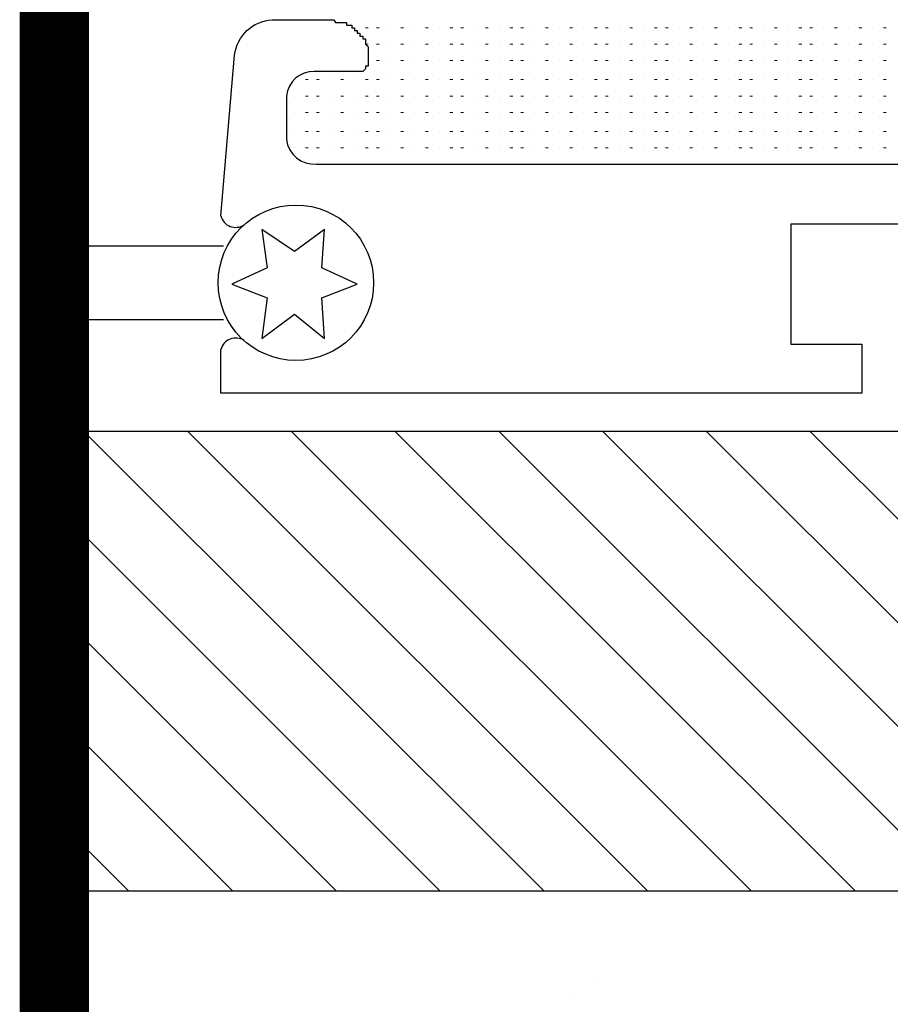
# Model space of a CAD drawing. Header units: centimetres. Extents: x -2854 to 18796, y -762 to 9238.
# Tile 46 of 173: x -2727.54 to -2723.77, y 2787.54 to 2791.8. Entities that reach past the tile are written whole.
import ezdxf
from ezdxf import colors
from ezdxf.entities.mleader import LeaderData, LeaderLine
from ezdxf.math import Vec2, Vec3

# ---------------------------------------------------------------- set-up
doc = ezdxf.new("R2010")
doc.units = ezdxf.units.CM
doc.header["$LTSCALE"] = 0.3
doc.linetypes.add('ACAD_ISO03W100', pattern=[30, 12, -18])
doc.layers.add('KK_NOTE', color=210, linetype='Continuous')
doc.styles.add('KIKO Milano_Light', font='Arial.ttf')

msp = doc.modelspace()

# ---------------------------------------------------------------- hatches: boundary and pattern name
at = {"true_color": 0x939598}
h = msp.add_hatch(dxfattribs=at)
h.set_pattern_fill('ANSI31', color=252, scale=0.1, angle=90)
h.set_pattern_definition([(135, (-2800.75915, 2770.12403), (-0.2245064, -0.2245064), [])])
h.paths.add_polyline_path([(-2727.3898, 2790.0216), (-2714.9765, 2790.0216), (-2714.9765, 2789.5261), (-2711.6021, 2789.5261), (-2711.6021, 2788.0322), (-2727.3898, 2788.0322)])
at = {"ltscale": 0.5, "true_color": 0x939598}
h = msp.add_hatch(dxfattribs=at)
h.set_pattern_fill('AR-CONC', color=252, scale=0.02)
h.set_pattern_definition([(50, (-2988.5523, 2237.5365), (3.643693, -0.318782), [0.381, -4.191]), (355, (-2988.5523, 2237.5365), (-0.704868, 3.821137), [0.3048, -3.352812]), (100.45144, (-2988.2487, 2237.51), (2.938825, 3.502355), [0.3238, -3.561805]), (46.1842, (-2988.5523, 2238.5525), (5.42158, -0.840847), [0.5715, -6.2865]), (96.6356, (-2988.1005, 2238.4825), (4.748083, 4.948522), [0.4857, -5.34271]), (351.1842, (-2988.5523, 2238.5525), (4.748083, 4.94852), [0.4572, -5.029195]), (21, (-2988.0443, 2238.2985), (3.032288, -2.045304), [0.381, -4.191]), (326, (-2988.0443, 2238.2985), (1.23604, 3.68376), [0.3048, -3.3528]), (71.45144, (-2987.7916, 2238.128), (4.268328, 1.638455), [0.3238, -3.561799]), (37.5, (-2988.5523, 2237.5365), (0.061772, 1.6911008), [0, -3.31216, 0, -3.4036, 0, -3.3655]), (7.5, (-2988.5523, 2237.5365), (1.336393, 2.0036115), [0, -1.94056, 0, -3.23596, 0, -1.2827]), (327.5, (-2989.6851, 2237.5365), (2.711812, -0.114575), [0, -1.27, 0, -3.9624, 0, -5.2578]), (317.5, (-2990.1931, 2237.5365), (2.962584, 0.50853), [0, -1.651, 0, -2.63144, 0, -3.7338])])
h.paths.add_polyline_path([(-2727.3898, 2788.0322), (-2691.6385, 2788.0322), (-2691.6385, 2782.7405), (-2727.3898, 2782.7405)])

# ---------------------------------------------------------------- linework, layer by layer
for points in [[(-2726.669, 2790.954), (-2726.6099, 2791.6501, -0.362765), (-2726.4473, 2791.8033)], [(-2726.4473, 2791.8033), (-2726.1798, 2791.8033), (-2726.1735, 2791.7916), (-2726.1616, 2791.7916), (-2726.15, 2791.7916), (-2726.1381, 2791.7916), (-2726.1262, 2791.7916), (-2726.1262, 2791.78), (-2726.1144, 2791.78), (-2726.1027, 2791.78), (-2726.1027, 2791.7681), (-2726.0909, 2791.7681), (-2726.0909, 2791.7562), (-2726.079, 2791.7562), (-2726.079, 2791.7444), (-2726.0674, 2791.7444), (-2726.0674, 2791.7327), (-2726.0555, 2791.7327), (-2726.0555, 2791.7209), (-2726.0436, 2791.7209), (-2726.0436, 2791.709), (-2726.0436, 2791.6974), (-2726.0318, 2791.6855), (-2726.0318, 2791.6736), (-2726.0318, 2791.6618), (-2726.0318, 2791.6501), (-2726.0318, 2791.6383), (-2726.0318, 2791.6264), (-2726.0318, 2791.6148), (-2726.0318, 2791.6029), (-2726.0436, 2791.6029), (-2726.0436, 2791.591), (-2726.0555, 2791.5794), (-2726.0674, 2791.5794), (-2726.079, 2791.5794), (-2726.0909, 2791.5794), (-2726.2653, 2791.5794, 0.3875), (-2726.3858, 2791.4731)], [(-2726.3858, 2791.4731), (-2726.3858, 2791.2844, 0.394994), (-2726.256, 2791.1782), (-2720.3686, 2791.1782, 0.394994), (-2720.2397, 2791.287)]]:
    msp.add_lwpolyline(points, format="xyb")
at = {"color": 252, "lineweight": 0, "true_color": 0x939598}
for points in [[(-2726.0908, 2791.7681), (-2726.0908, 2791.7681)], [(-2726.0319, 2791.7681), (-2726.0437, 2791.7681)], [(-2725.9847, 2791.7681), (-2725.9965, 2791.7681)], [(-2725.9375, 2791.7681), (-2725.9375, 2791.7681)], [(-2725.8785, 2791.7681), (-2725.8904, 2791.7681)], [(-2725.8313, 2791.7681), (-2725.8313, 2791.7681)], [(-2725.7723, 2791.7681), (-2725.7842, 2791.7681)], [(-2725.7251, 2791.7681), (-2725.7251, 2791.7681)], [(-2725.6661, 2791.7681), (-2725.678, 2791.7681)], [(-2725.6189, 2791.7681), (-2725.6308, 2791.7681)], [(-2725.5717, 2791.7681), (-2725.5717, 2791.7681)], [(-2725.5127, 2791.7681), (-2725.5246, 2791.7681)], [(-2725.4656, 2791.7681), (-2725.4656, 2791.7681)], [(-2725.4065, 2791.7681), (-2725.4184, 2791.7681)], [(-2725.3594, 2791.7681), (-2725.3712, 2791.7681)], [(-2725.3121, 2791.7681), (-2725.3121, 2791.7681)], [(-2725.2532, 2791.7681), (-2725.265, 2791.7681)], [(-2725.206, 2791.7681), (-2725.206, 2791.7681)], [(-2725.147, 2791.7681), (-2725.1588, 2791.7681)], [(-2725.0998, 2791.7681), (-2725.0998, 2791.7681)], [(-2725.0408, 2791.7681), (-2725.0527, 2791.7681)], [(-2724.9936, 2791.7681), (-2725.0055, 2791.7681)], [(-2724.9464, 2791.7681), (-2724.9464, 2791.7681)], [(-2724.8874, 2791.7681), (-2724.8993, 2791.7681)], [(-2724.8402, 2791.7681), (-2724.8402, 2791.7681)], [(-2724.7812, 2791.7681), (-2724.7931, 2791.7681)], [(-2724.734, 2791.7681), (-2724.7459, 2791.7681)], [(-2724.6868, 2791.7681), (-2724.6868, 2791.7681)], [(-2724.6278, 2791.7681), (-2724.6397, 2791.7681)], [(-2724.5807, 2791.7681), (-2724.5807, 2791.7681)], [(-2724.5217, 2791.7681), (-2724.5335, 2791.7681)], [(-2724.4745, 2791.7681), (-2724.4745, 2791.7681)], [(-2724.4155, 2791.7681), (-2724.4273, 2791.7681)], [(-2724.3683, 2791.7681), (-2724.3801, 2791.7681)], [(-2724.3211, 2791.7681), (-2724.3211, 2791.7681)], [(-2724.2621, 2791.7681), (-2724.274, 2791.7681)], [(-2724.2149, 2791.7681), (-2724.2149, 2791.7681)], [(-2724.1559, 2791.7681), (-2724.1678, 2791.7681)], [(-2724.1087, 2791.7681), (-2724.1206, 2791.7681)], [(-2724.0615, 2791.7681), (-2724.0615, 2791.7681)], [(-2724.0025, 2791.7681), (-2724.0144, 2791.7681)], [(-2723.9553, 2791.7681), (-2723.9553, 2791.7681)], [(-2723.8963, 2791.7681), (-2723.9082, 2791.7681)], [(-2723.8492, 2791.7681), (-2723.8492, 2791.7681)], [(-2723.7901, 2791.7681), (-2723.802, 2791.7681)], [(-2726.0319, 2791.6973), (-2726.0437, 2791.6973)], [(-2725.9847, 2791.6973), (-2725.9965, 2791.6973)], [(-2725.9375, 2791.6973), (-2725.9375, 2791.6973)], [(-2725.8785, 2791.6973), (-2725.8904, 2791.6973)], [(-2725.8313, 2791.6973), (-2725.8313, 2791.6973)], [(-2725.7723, 2791.6973), (-2725.7842, 2791.6973)], [(-2725.7251, 2791.6973), (-2725.7251, 2791.6973)], [(-2725.6661, 2791.6973), (-2725.678, 2791.6973)], [(-2725.6189, 2791.6973), (-2725.6308, 2791.6973)], [(-2725.5717, 2791.6973), (-2725.5717, 2791.6973)], [(-2725.5127, 2791.6973), (-2725.5246, 2791.6973)], [(-2725.4656, 2791.6973), (-2725.4656, 2791.6973)], [(-2725.4065, 2791.6973), (-2725.4184, 2791.6973)], [(-2725.3594, 2791.6973), (-2725.3712, 2791.6973)], [(-2725.3121, 2791.6973), (-2725.3121, 2791.6973)], [(-2725.2532, 2791.6973), (-2725.265, 2791.6973)], [(-2725.206, 2791.6973), (-2725.206, 2791.6973)], [(-2725.147, 2791.6973), (-2725.1588, 2791.6973)], [(-2725.0998, 2791.6973), (-2725.0998, 2791.6973)], [(-2725.0408, 2791.6973), (-2725.0527, 2791.6973)], [(-2724.9936, 2791.6973), (-2725.0055, 2791.6973)], [(-2724.9464, 2791.6973), (-2724.9464, 2791.6973)], [(-2724.8874, 2791.6973), (-2724.8993, 2791.6973)], [(-2724.8402, 2791.6973), (-2724.8402, 2791.6973)], [(-2724.7812, 2791.6973), (-2724.7931, 2791.6973)], [(-2724.734, 2791.6973), (-2724.7459, 2791.6973)], [(-2724.6868, 2791.6973), (-2724.6868, 2791.6973)], [(-2724.6278, 2791.6973), (-2724.6397, 2791.6973)], [(-2724.5807, 2791.6973), (-2724.5807, 2791.6973)], [(-2724.5217, 2791.6973), (-2724.5335, 2791.6973)], [(-2724.4745, 2791.6973), (-2724.4745, 2791.6973)], [(-2724.4155, 2791.6973), (-2724.4273, 2791.6973)], [(-2724.3683, 2791.6973), (-2724.3801, 2791.6973)], [(-2724.3211, 2791.6973), (-2724.3211, 2791.6973)], [(-2724.2621, 2791.6973), (-2724.274, 2791.6973)], [(-2724.2149, 2791.6973), (-2724.2149, 2791.6973)], [(-2724.1559, 2791.6973), (-2724.1678, 2791.6973)], [(-2724.1087, 2791.6973), (-2724.1206, 2791.6973)], [(-2724.0615, 2791.6973), (-2724.0615, 2791.6973)], [(-2724.0025, 2791.6973), (-2724.0144, 2791.6973)], [(-2723.9553, 2791.6973), (-2723.9553, 2791.6973)], [(-2723.8963, 2791.6973), (-2723.9082, 2791.6973)], [(-2723.8492, 2791.6973), (-2723.8492, 2791.6973)], [(-2723.7901, 2791.6973), (-2723.802, 2791.6973)], [(-2725.9847, 2791.6265), (-2725.9965, 2791.6265)], [(-2725.9375, 2791.6265), (-2725.9375, 2791.6265)], [(-2725.8785, 2791.6265), (-2725.8904, 2791.6265)], [(-2725.8313, 2791.6265), (-2725.8313, 2791.6265)], [(-2725.7723, 2791.6265), (-2725.7842, 2791.6265)], [(-2725.7251, 2791.6265), (-2725.7251, 2791.6265)], [(-2725.6661, 2791.6265), (-2725.678, 2791.6265)], [(-2725.6189, 2791.6265), (-2725.6308, 2791.6265)], [(-2725.5717, 2791.6265), (-2725.5717, 2791.6265)], [(-2725.5127, 2791.6265), (-2725.5246, 2791.6265)], [(-2725.4656, 2791.6265), (-2725.4656, 2791.6265)], [(-2725.4065, 2791.6265), (-2725.4184, 2791.6265)], [(-2725.3594, 2791.6265), (-2725.3712, 2791.6265)], [(-2725.3121, 2791.6265), (-2725.3121, 2791.6265)], [(-2725.2532, 2791.6265), (-2725.265, 2791.6265)], [(-2725.206, 2791.6265), (-2725.206, 2791.6265)], [(-2725.147, 2791.6265), (-2725.1588, 2791.6265)], [(-2725.0998, 2791.6265), (-2725.0998, 2791.6265)], [(-2725.0408, 2791.6265), (-2725.0527, 2791.6265)], [(-2724.9936, 2791.6265), (-2725.0055, 2791.6265)], [(-2724.9464, 2791.6265), (-2724.9464, 2791.6265)], [(-2724.8874, 2791.6265), (-2724.8993, 2791.6265)], [(-2724.8402, 2791.6265), (-2724.8402, 2791.6265)], [(-2724.7812, 2791.6265), (-2724.7931, 2791.6265)], [(-2724.734, 2791.6265), (-2724.7459, 2791.6265)], [(-2724.6868, 2791.6265), (-2724.6868, 2791.6265)], [(-2724.6278, 2791.6265), (-2724.6397, 2791.6265)], [(-2724.5807, 2791.6265), (-2724.5807, 2791.6265)], [(-2724.5217, 2791.6265), (-2724.5335, 2791.6265)], [(-2724.4745, 2791.6265), (-2724.4745, 2791.6265)], [(-2724.4155, 2791.6265), (-2724.4273, 2791.6265)], [(-2724.3683, 2791.6265), (-2724.3801, 2791.6265)], [(-2724.3211, 2791.6265), (-2724.3211, 2791.6265)], [(-2724.2621, 2791.6265), (-2724.274, 2791.6265)], [(-2724.2149, 2791.6265), (-2724.2149, 2791.6265)], [(-2724.1559, 2791.6265), (-2724.1678, 2791.6265)], [(-2724.1087, 2791.6265), (-2724.1206, 2791.6265)], [(-2724.0615, 2791.6265), (-2724.0615, 2791.6265)], [(-2724.0025, 2791.6265), (-2724.0144, 2791.6265)], [(-2723.9553, 2791.6265), (-2723.9553, 2791.6265)], [(-2723.8963, 2791.6265), (-2723.9082, 2791.6265)], [(-2723.8492, 2791.6265), (-2723.8492, 2791.6265)], [(-2723.7901, 2791.6265), (-2723.802, 2791.6265)], [(-2726.3504, 2791.5439), (-2726.3504, 2791.5439)], [(-2726.2914, 2791.5439), (-2726.3033, 2791.5439)], [(-2726.2443, 2791.5439), (-2726.2561, 2791.5439)], [(-2726.197, 2791.5439), (-2726.197, 2791.5439)], [(-2726.1381, 2791.5439), (-2726.1499, 2791.5439)], [(-2726.0908, 2791.5439), (-2726.0908, 2791.5439)], [(-2726.0319, 2791.5439), (-2726.0437, 2791.5439)], [(-2725.9847, 2791.5439), (-2725.9965, 2791.5439)], [(-2725.9375, 2791.5439), (-2725.9375, 2791.5439)], [(-2725.8785, 2791.5439), (-2725.8904, 2791.5439)], [(-2725.8313, 2791.5439), (-2725.8313, 2791.5439)], [(-2725.7723, 2791.5439), (-2725.7842, 2791.5439)], [(-2725.7251, 2791.5439), (-2725.7251, 2791.5439)], [(-2725.6661, 2791.5439), (-2725.678, 2791.5439)], [(-2725.6189, 2791.5439), (-2725.6308, 2791.5439)], [(-2725.5717, 2791.5439), (-2725.5717, 2791.5439)], [(-2725.5127, 2791.5439), (-2725.5246, 2791.5439)], [(-2725.4656, 2791.5439), (-2725.4656, 2791.5439)], [(-2725.4065, 2791.5439), (-2725.4184, 2791.5439)], [(-2725.3594, 2791.5439), (-2725.3712, 2791.5439)], [(-2725.3121, 2791.5439), (-2725.3121, 2791.5439)], [(-2725.2532, 2791.5439), (-2725.265, 2791.5439)], [(-2725.206, 2791.5439), (-2725.206, 2791.5439)], [(-2725.147, 2791.5439), (-2725.1588, 2791.5439)], [(-2725.0998, 2791.5439), (-2725.0998, 2791.5439)], [(-2725.0408, 2791.5439), (-2725.0527, 2791.5439)], [(-2724.9936, 2791.5439), (-2725.0055, 2791.5439)], [(-2724.9464, 2791.5439), (-2724.9464, 2791.5439)], [(-2724.8874, 2791.5439), (-2724.8993, 2791.5439)], [(-2724.8402, 2791.5439), (-2724.8402, 2791.5439)], [(-2724.7812, 2791.5439), (-2724.7931, 2791.5439)], [(-2724.734, 2791.5439), (-2724.7459, 2791.5439)], [(-2724.6868, 2791.5439), (-2724.6868, 2791.5439)], [(-2724.6278, 2791.5439), (-2724.6397, 2791.5439)], [(-2724.5807, 2791.5439), (-2724.5807, 2791.5439)], [(-2724.5217, 2791.5439), (-2724.5335, 2791.5439)], [(-2724.4745, 2791.5439), (-2724.4745, 2791.5439)], [(-2724.4155, 2791.5439), (-2724.4273, 2791.5439)], [(-2724.3683, 2791.5439), (-2724.3801, 2791.5439)], [(-2724.3211, 2791.5439), (-2724.3211, 2791.5439)], [(-2724.2621, 2791.5439), (-2724.274, 2791.5439)], [(-2724.2149, 2791.5439), (-2724.2149, 2791.5439)], [(-2724.1559, 2791.5439), (-2724.1678, 2791.5439)], [(-2724.1087, 2791.5439), (-2724.1206, 2791.5439)], [(-2724.0615, 2791.5439), (-2724.0615, 2791.5439)], [(-2724.0025, 2791.5439), (-2724.0144, 2791.5439)], [(-2723.9553, 2791.5439), (-2723.9553, 2791.5439)], [(-2723.8963, 2791.5439), (-2723.9082, 2791.5439)], [(-2723.8492, 2791.5439), (-2723.8492, 2791.5439)], [(-2723.7901, 2791.5439), (-2723.802, 2791.5439)], [(-2726.3504, 2791.4731), (-2726.3504, 2791.4731)], [(-2726.2914, 2791.4731), (-2726.3033, 2791.4731)], [(-2726.2443, 2791.4731), (-2726.2561, 2791.4731)], [(-2726.197, 2791.4731), (-2726.197, 2791.4731)], [(-2726.1381, 2791.4731), (-2726.1499, 2791.4731)], [(-2726.0908, 2791.4731), (-2726.0908, 2791.4731)], [(-2726.0319, 2791.4731), (-2726.0437, 2791.4731)], [(-2725.9847, 2791.4731), (-2725.9965, 2791.4731)], [(-2725.9375, 2791.4731), (-2725.9375, 2791.4731)], [(-2725.8785, 2791.4731), (-2725.8904, 2791.4731)], [(-2725.8313, 2791.4731), (-2725.8313, 2791.4731)], [(-2725.7723, 2791.4731), (-2725.7842, 2791.4731)], [(-2725.7251, 2791.4731), (-2725.7251, 2791.4731)], [(-2725.6661, 2791.4731), (-2725.678, 2791.4731)], [(-2725.6189, 2791.4731), (-2725.6308, 2791.4731)], [(-2725.5717, 2791.4731), (-2725.5717, 2791.4731)], [(-2725.5127, 2791.4731), (-2725.5246, 2791.4731)], [(-2725.4656, 2791.4731), (-2725.4656, 2791.4731)], [(-2725.4065, 2791.4731), (-2725.4184, 2791.4731)], [(-2725.3594, 2791.4731), (-2725.3712, 2791.4731)], [(-2725.3121, 2791.4731), (-2725.3121, 2791.4731)], [(-2725.2532, 2791.4731), (-2725.265, 2791.4731)], [(-2725.206, 2791.4731), (-2725.206, 2791.4731)], [(-2725.147, 2791.4731), (-2725.1588, 2791.4731)], [(-2725.0998, 2791.4731), (-2725.0998, 2791.4731)], [(-2725.0408, 2791.4731), (-2725.0527, 2791.4731)], [(-2724.9936, 2791.4731), (-2725.0055, 2791.4731)], [(-2724.9464, 2791.4731), (-2724.9464, 2791.4731)], [(-2724.8874, 2791.4731), (-2724.8993, 2791.4731)], [(-2724.8402, 2791.4731), (-2724.8402, 2791.4731)], [(-2724.7812, 2791.4731), (-2724.7931, 2791.4731)], [(-2724.734, 2791.4731), (-2724.7459, 2791.4731)], [(-2724.6868, 2791.4731), (-2724.6868, 2791.4731)], [(-2724.6278, 2791.4731), (-2724.6397, 2791.4731)], [(-2724.5807, 2791.4731), (-2724.5807, 2791.4731)], [(-2724.5217, 2791.4731), (-2724.5335, 2791.4731)], [(-2724.4745, 2791.4731), (-2724.4745, 2791.4731)], [(-2724.4155, 2791.4731), (-2724.4273, 2791.4731)], [(-2724.3683, 2791.4731), (-2724.3801, 2791.4731)], [(-2724.3211, 2791.4731), (-2724.3211, 2791.4731)], [(-2724.2621, 2791.4731), (-2724.274, 2791.4731)], [(-2724.2149, 2791.4731), (-2724.2149, 2791.4731)], [(-2724.1559, 2791.4731), (-2724.1678, 2791.4731)], [(-2724.1087, 2791.4731), (-2724.1206, 2791.4731)], [(-2724.0615, 2791.4731), (-2724.0615, 2791.4731)], [(-2724.0025, 2791.4731), (-2724.0144, 2791.4731)], [(-2723.9553, 2791.4731), (-2723.9553, 2791.4731)], [(-2723.8963, 2791.4731), (-2723.9082, 2791.4731)], [(-2723.8492, 2791.4731), (-2723.8492, 2791.4731)], [(-2723.7901, 2791.4731), (-2723.802, 2791.4731)], [(-2726.3504, 2791.4023), (-2726.3504, 2791.4023)], [(-2726.2914, 2791.4023), (-2726.3033, 2791.4023)], [(-2726.2443, 2791.4023), (-2726.2561, 2791.4023)], [(-2726.197, 2791.4023), (-2726.197, 2791.4023)], [(-2726.1381, 2791.4023), (-2726.1499, 2791.4023)], [(-2726.0908, 2791.4023), (-2726.0908, 2791.4023)], [(-2726.0319, 2791.4023), (-2726.0437, 2791.4023)], [(-2725.9847, 2791.4023), (-2725.9965, 2791.4023)], [(-2725.9375, 2791.4023), (-2725.9375, 2791.4023)], [(-2725.8785, 2791.4023), (-2725.8904, 2791.4023)], [(-2725.8313, 2791.4023), (-2725.8313, 2791.4023)], [(-2725.7723, 2791.4023), (-2725.7842, 2791.4023)], [(-2725.7251, 2791.4023), (-2725.7251, 2791.4023)], [(-2725.6661, 2791.4023), (-2725.678, 2791.4023)], [(-2725.6189, 2791.4023), (-2725.6308, 2791.4023)], [(-2725.5717, 2791.4023), (-2725.5717, 2791.4023)], [(-2725.5127, 2791.4023), (-2725.5246, 2791.4023)], [(-2725.4656, 2791.4023), (-2725.4656, 2791.4023)], [(-2725.4065, 2791.4023), (-2725.4184, 2791.4023)], [(-2725.3594, 2791.4023), (-2725.3712, 2791.4023)], [(-2725.3121, 2791.4023), (-2725.3121, 2791.4023)], [(-2725.2532, 2791.4023), (-2725.265, 2791.4023)], [(-2725.206, 2791.4023), (-2725.206, 2791.4023)], [(-2725.147, 2791.4023), (-2725.1588, 2791.4023)], [(-2725.0998, 2791.4023), (-2725.0998, 2791.4023)], [(-2725.0408, 2791.4023), (-2725.0527, 2791.4023)], [(-2724.9936, 2791.4023), (-2725.0055, 2791.4023)], [(-2724.9464, 2791.4023), (-2724.9464, 2791.4023)], [(-2724.8874, 2791.4023), (-2724.8993, 2791.4023)], [(-2724.8402, 2791.4023), (-2724.8402, 2791.4023)], [(-2724.7812, 2791.4023), (-2724.7931, 2791.4023)], [(-2724.734, 2791.4023), (-2724.7459, 2791.4023)], [(-2724.6868, 2791.4023), (-2724.6868, 2791.4023)], [(-2724.6278, 2791.4023), (-2724.6397, 2791.4023)], [(-2724.5807, 2791.4023), (-2724.5807, 2791.4023)], [(-2724.5217, 2791.4023), (-2724.5335, 2791.4023)], [(-2724.4745, 2791.4023), (-2724.4745, 2791.4023)], [(-2724.4155, 2791.4023), (-2724.4273, 2791.4023)], [(-2724.3683, 2791.4023), (-2724.3801, 2791.4023)], [(-2724.3211, 2791.4023), (-2724.3211, 2791.4023)], [(-2724.2621, 2791.4023), (-2724.274, 2791.4023)], [(-2724.2149, 2791.4023), (-2724.2149, 2791.4023)], [(-2724.1559, 2791.4023), (-2724.1678, 2791.4023)], [(-2724.1087, 2791.4023), (-2724.1206, 2791.4023)], [(-2724.0615, 2791.4023), (-2724.0615, 2791.4023)], [(-2724.0025, 2791.4023), (-2724.0144, 2791.4023)], [(-2723.9553, 2791.4023), (-2723.9553, 2791.4023)], [(-2723.8963, 2791.4023), (-2723.9082, 2791.4023)], [(-2723.8492, 2791.4023), (-2723.8492, 2791.4023)], [(-2723.7901, 2791.4023), (-2723.802, 2791.4023)], [(-2726.3504, 2791.3197), (-2726.3504, 2791.3197)], [(-2726.2914, 2791.3197), (-2726.3033, 2791.3197)], [(-2726.2443, 2791.3197), (-2726.2561, 2791.3197)], [(-2726.197, 2791.3197), (-2726.197, 2791.3197)], [(-2726.1381, 2791.3197), (-2726.1499, 2791.3197)], [(-2726.0908, 2791.3197), (-2726.0908, 2791.3197)], [(-2726.0319, 2791.3197), (-2726.0437, 2791.3197)], [(-2725.9847, 2791.3197), (-2725.9965, 2791.3197)], [(-2725.9375, 2791.3197), (-2725.9375, 2791.3197)], [(-2725.8785, 2791.3197), (-2725.8904, 2791.3197)], [(-2725.8313, 2791.3197), (-2725.8313, 2791.3197)], [(-2725.7723, 2791.3197), (-2725.7842, 2791.3197)], [(-2725.7251, 2791.3197), (-2725.7251, 2791.3197)], [(-2725.6661, 2791.3197), (-2725.678, 2791.3197)], [(-2725.6189, 2791.3197), (-2725.6308, 2791.3197)], [(-2725.5717, 2791.3197), (-2725.5717, 2791.3197)], [(-2725.5127, 2791.3197), (-2725.5246, 2791.3197)], [(-2725.4656, 2791.3197), (-2725.4656, 2791.3197)], [(-2725.4065, 2791.3197), (-2725.4184, 2791.3197)], [(-2725.3594, 2791.3197), (-2725.3712, 2791.3197)], [(-2725.3121, 2791.3197), (-2725.3121, 2791.3197)], [(-2725.2532, 2791.3197), (-2725.265, 2791.3197)], [(-2725.206, 2791.3197), (-2725.206, 2791.3197)], [(-2725.147, 2791.3197), (-2725.1588, 2791.3197)], [(-2725.0998, 2791.3197), (-2725.0998, 2791.3197)], [(-2725.0408, 2791.3197), (-2725.0527, 2791.3197)], [(-2724.9936, 2791.3197), (-2725.0055, 2791.3197)], [(-2724.9464, 2791.3197), (-2724.9464, 2791.3197)], [(-2724.8874, 2791.3197), (-2724.8993, 2791.3197)], [(-2724.8402, 2791.3197), (-2724.8402, 2791.3197)], [(-2724.7812, 2791.3197), (-2724.7931, 2791.3197)], [(-2724.734, 2791.3197), (-2724.7459, 2791.3197)], [(-2724.6868, 2791.3197), (-2724.6868, 2791.3197)], [(-2724.6278, 2791.3197), (-2724.6397, 2791.3197)], [(-2724.5807, 2791.3197), (-2724.5807, 2791.3197)], [(-2724.5217, 2791.3197), (-2724.5335, 2791.3197)], [(-2724.4745, 2791.3197), (-2724.4745, 2791.3197)], [(-2724.4155, 2791.3197), (-2724.4273, 2791.3197)], [(-2724.3683, 2791.3197), (-2724.3801, 2791.3197)], [(-2724.3211, 2791.3197), (-2724.3211, 2791.3197)], [(-2724.2621, 2791.3197), (-2724.274, 2791.3197)], [(-2724.2149, 2791.3197), (-2724.2149, 2791.3197)], [(-2724.1559, 2791.3197), (-2724.1678, 2791.3197)], [(-2724.1087, 2791.3197), (-2724.1206, 2791.3197)], [(-2724.0615, 2791.3197), (-2724.0615, 2791.3197)], [(-2724.0025, 2791.3197), (-2724.0144, 2791.3197)], [(-2723.9553, 2791.3197), (-2723.9553, 2791.3197)], [(-2723.8963, 2791.3197), (-2723.9082, 2791.3197)], [(-2723.8492, 2791.3197), (-2723.8492, 2791.3197)], [(-2723.7901, 2791.3197), (-2723.802, 2791.3197)], [(-2726.3504, 2791.2489), (-2726.3504, 2791.2489)], [(-2726.2914, 2791.2489), (-2726.3033, 2791.2489)], [(-2726.2443, 2791.2489), (-2726.2561, 2791.2489)], [(-2726.197, 2791.2489), (-2726.197, 2791.2489)], [(-2726.1381, 2791.2489), (-2726.1499, 2791.2489)], [(-2726.0908, 2791.2489), (-2726.0908, 2791.2489)], [(-2726.0319, 2791.2489), (-2726.0437, 2791.2489)], [(-2725.9847, 2791.2489), (-2725.9965, 2791.2489)], [(-2725.9375, 2791.2489), (-2725.9375, 2791.2489)], [(-2725.8785, 2791.2489), (-2725.8904, 2791.2489)], [(-2725.8313, 2791.2489), (-2725.8313, 2791.2489)], [(-2725.7723, 2791.2489), (-2725.7842, 2791.2489)], [(-2725.7251, 2791.2489), (-2725.7251, 2791.2489)], [(-2725.6661, 2791.2489), (-2725.678, 2791.2489)], [(-2725.6189, 2791.2489), (-2725.6308, 2791.2489)], [(-2725.5717, 2791.2489), (-2725.5717, 2791.2489)], [(-2725.5127, 2791.2489), (-2725.5246, 2791.2489)], [(-2725.4656, 2791.2489), (-2725.4656, 2791.2489)], [(-2725.4065, 2791.2489), (-2725.4184, 2791.2489)], [(-2725.3594, 2791.2489), (-2725.3712, 2791.2489)], [(-2725.3121, 2791.2489), (-2725.3121, 2791.2489)], [(-2725.2532, 2791.2489), (-2725.265, 2791.2489)], [(-2725.206, 2791.2489), (-2725.206, 2791.2489)], [(-2725.147, 2791.2489), (-2725.1588, 2791.2489)], [(-2725.0998, 2791.2489), (-2725.0998, 2791.2489)], [(-2725.0408, 2791.2489), (-2725.0527, 2791.2489)], [(-2724.9936, 2791.2489), (-2725.0055, 2791.2489)], [(-2724.9464, 2791.2489), (-2724.9464, 2791.2489)], [(-2724.8874, 2791.2489), (-2724.8993, 2791.2489)], [(-2724.8402, 2791.2489), (-2724.8402, 2791.2489)], [(-2724.7812, 2791.2489), (-2724.7931, 2791.2489)], [(-2724.734, 2791.2489), (-2724.7459, 2791.2489)], [(-2724.6868, 2791.2489), (-2724.6868, 2791.2489)], [(-2724.6278, 2791.2489), (-2724.6397, 2791.2489)], [(-2724.5807, 2791.2489), (-2724.5807, 2791.2489)], [(-2724.5217, 2791.2489), (-2724.5335, 2791.2489)], [(-2724.4745, 2791.2489), (-2724.4745, 2791.2489)], [(-2724.4155, 2791.2489), (-2724.4273, 2791.2489)], [(-2724.3683, 2791.2489), (-2724.3801, 2791.2489)], [(-2724.3211, 2791.2489), (-2724.3211, 2791.2489)], [(-2724.2621, 2791.2489), (-2724.274, 2791.2489)], [(-2724.2149, 2791.2489), (-2724.2149, 2791.2489)], [(-2724.1559, 2791.2489), (-2724.1678, 2791.2489)], [(-2724.1087, 2791.2489), (-2724.1206, 2791.2489)], [(-2724.0615, 2791.2489), (-2724.0615, 2791.2489)], [(-2724.0025, 2791.2489), (-2724.0144, 2791.2489)], [(-2723.9553, 2791.2489), (-2723.9553, 2791.2489)], [(-2723.8963, 2791.2489), (-2723.9082, 2791.2489)], [(-2723.8492, 2791.2489), (-2723.8492, 2791.2489)], [(-2723.7901, 2791.2489), (-2723.802, 2791.2489)]]:
    msp.add_lwpolyline(points, dxfattribs=at)
at = {"color": 254, "lineweight": 0, "true_color": 0xdbdbdb}
for points in [[(-2726.0791, 2791.5793), (-2726.0672, 2791.5793), (-2726.0909, 2791.5793)], [(-2726.0791, 2791.5793), (-2726.0672, 2791.5793)], [(-2726.0673, 2791.5792), (-2726.0791, 2791.5792)]]:
    msp.add_lwpolyline(points, close=True, dxfattribs=at)
msp.add_lwpolyline([(-2726.0791, 2791.5793), (-2726.0791, 2791.5793)], dxfattribs=at)
for points in [[(-2722.7283, 2790.1871), (-2722.7283, 2790.3995), (-2722.4216, 2790.3995), (-2722.4216, 2790.9186), (-2724.2032, 2790.9186), (-2724.2032, 2790.3995), (-2723.8963, 2790.3995), (-2723.8963, 2790.1871), (-2726.669, 2790.1871), (-2726.669, 2790.3758)], [(-2727.3898, 2790.8242), (-2726.6572, 2790.8242)], [(-2727.3898, 2790.5056), (-2726.6572, 2790.5056)], [(-2714.9765, 2789.5261), (-2714.9765, 2790.0216), (-2727.3898, 2790.0216)], [(-2727.3898, 2788.0322), (-2691.6385, 2788.0322)]]:
    msp.add_lwpolyline(points)
msp.add_lwpolyline([(-2726.492, 2790.4231), (-2726.3505, 2790.5292), (-2726.2207, 2790.4231), (-2726.2323, 2790.6001), (-2726.079, 2790.659), (-2726.2323, 2790.7297), (-2726.2207, 2790.8949), (-2726.3505, 2790.8007), (-2726.492, 2790.8949), (-2726.4685, 2790.7297), (-2726.6218, 2790.659), (-2726.4685, 2790.6001)], close=True)
msp.add_circle((-2726.3445, 2790.6649), 0.3363)
for centre, start, end in [((-2726.6053, 2790.97), 194.0892, 303.669), ((-2726.6053, 2790.3599), 56.331, 165.9108)]:
    msp.add_arc(centre, 0.0656, start, end)
at = {"transparency": 33554559}
msp.add_solid([(-2726.0673, 2791.5792), (-2726.0791, 2791.5792), (-2726.0908, 2791.5792)], dxfattribs=at)
at = {"layer": 'KK_NOTE', "color": 193, "linetype": 'ACAD_ISO03W100', "ltscale": 0.2, "true_color": 0x9f7aa8, "const_width": 0.3}
msp.add_lwpolyline([(-2727.3898, 2818.4918), (-2727.3898, 2782.7405), (-2691.6385, 2782.7405), (-2691.6385, 2818.4918)], close=True, dxfattribs=at)

# ---------------------------------------------------------------- leaders
ml = msp.add_multileader_mtext('Standard')
ml.set_content('{\\fAvenir LT Std 55 Roman|b0|i0|c0|p34;\\H0.83333x;DETAIL 01_FLOORING\\P\\fAvenir LT Std 35 Light|b0|i0|c0|p34;\\H0.8x;SCALE 1:5}', color=256, style='KIKO Milano_Light')
ml.set_leader_properties(color=256)
ml.build(insert=Vec2(0, 0))
ml.multileader.update_dxf_attribs({"dogleg_length": 0.36, "arrow_head_size": 1.2074})
ctx = ml.context
ctx.base_point, ctx.char_height, ctx.arrow_head_size, ctx.landing_gap_size, ctx.plane_origin = Vec3(-2727.9935, 2829.6634), 1.2, 1.2074, 0.6037, Vec3(-735.0609, 1546.0385)
notes = []
notes.append((ctx, [(0, (0, 0, 0), (0, 0), (1, 0), 1, [])]))
ctx.mtext.insert, ctx.mtext.rotation, ctx.mtext.width = Vec3(-2727.3898, 2830.2735), -4.712389, 44.129577
for ctx, leaders in notes:
    for number, flags, end, landing, length, lines in leaders:
        leader = LeaderData()
        leader.index, (leader.has_last_leader_line, leader.has_dogleg_vector, leader.attachment_direction) = number, flags
        leader.last_leader_point, leader.dogleg_vector, leader.dogleg_length = Vec3(end), Vec3(landing), length
        for number, points, colour, breaks in lines:
            line = LeaderLine()
            line.index, line.vertices, line.color, line.breaks = number, Vec3.list(points), colors.encode_raw_color(colour), breaks
            leader.lines.append(line)
        ctx.leaders.append(leader)

doc.saveas('drawing.dxf')
